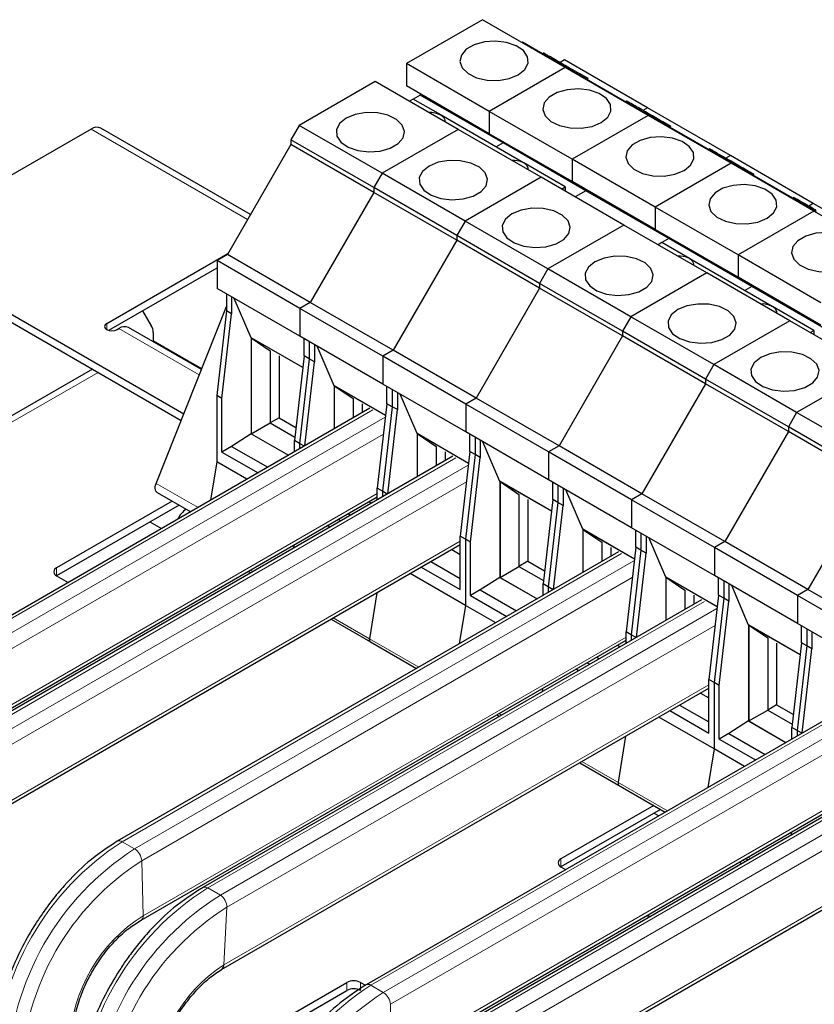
# Model space of a CAD drawing. Header units: millimetres. Extents: x 5 to 418, y 2 to 292.
# Tile 24 of 27: x 340 to 367, y 130 to 162. Entities that reach past the tile are written whole.
import ezdxf

# ---------------------------------------------------------------- set-up
doc = ezdxf.new("R2010")
doc.units = ezdxf.units.MM

msp = doc.modelspace()

# ---------------------------------------------------------------- linework, layer by layer
at = {"color": 7, "linetype": 'Continuous', "lineweight": 25}
for p, q in [((355.6417, 161.7669), (353.1532, 160.3303)), ((358.357, 160.1994), (355.6417, 161.7669)), ((356.952, 161.0389), (356.9397, 161.0176)), ((356.952, 161.0389), (358.4227, 160.1898)), ((357.6451, 160.6802), (357.6271, 160.6491)), ((357.7162, 160.6345), (357.7003, 160.6069)), ((355.8685, 158.7628), (353.1532, 160.3303)), ((353.1532, 160.3303), (353.1532, 159.5987)), ((357.9633, 160.4919), (357.9473, 160.4643)), ((358.0675, 160.4317), (357.9564, 160.4958)), ((358.0675, 160.4317), (358.0516, 160.4041)), ((358.1345, 160.3931), (358.0675, 160.4317)), ((358.1345, 160.3931), (358.1185, 160.3654)), ((358.3331, 160.4484), (358.1859, 160.3634)), ((358.272, 160.3137), (358.256, 160.2861)), ((358.3549, 160.2659), (358.272, 160.3137)), ((361.0484, 158.8809), (358.3331, 160.4484)), ((358.357, 160.1994), (355.8685, 158.7628)), ((358.3549, 160.2659), (358.3389, 160.2382)), ((358.4996, 160.1823), (358.3549, 160.2659)), ((361.0723, 158.6319), (358.357, 160.1994)), ((358.4227, 160.1898), (358.4104, 160.1685)), ((358.4227, 160.1898), (359.6671, 159.4712)), ((358.4996, 160.1823), (358.4837, 160.1546)), ((358.6078, 160.1199), (358.4996, 160.1823)), ((358.6078, 160.1199), (358.5918, 160.0922)), ((358.7529, 160.0361), (358.6078, 160.1199)), ((358.7529, 160.0361), (358.7369, 160.0084)), ((358.8358, 159.9882), (358.7529, 160.0361)), ((358.8358, 159.9882), (358.8198, 159.9605)), ((359.0968, 159.8375), (358.8358, 159.9882)), ((352.1315, 159.7405), (349.6429, 158.3039)), ((354.8468, 158.173), (352.1315, 159.7405)), ((359.0968, 159.8375), (359.0808, 159.8098)), ((355.8685, 158.0311), (353.1532, 159.5987)), ((353.604, 159.3384), (353.604, 159.2971)), ((359.6672, 159.4714), (359.655, 159.4501)), ((359.6672, 159.4714), (361.138, 158.6223)), ((353.3772, 159.1662), (353.2517, 159.0938)), ((353.604, 159.2971), (353.3772, 159.1662)), ((354.2772, 158.6466), (353.3772, 159.1662)), ((356.3193, 157.7296), (353.604, 159.2971)), ((360.3604, 159.1127), (360.3424, 159.0816)), ((360.4315, 159.067), (360.4156, 159.0394)), ((358.5837, 157.1953), (355.8685, 158.7628)), ((355.8685, 158.7628), (355.8685, 158.0311)), ((360.6785, 158.9244), (360.6626, 158.8968)), ((360.7828, 158.8642), (360.6717, 158.9283)), ((360.7828, 158.8642), (360.7669, 158.8366)), ((360.8498, 158.8256), (360.7828, 158.8642)), ((360.8498, 158.8256), (360.8338, 158.7979)), ((361.0484, 158.8809), (360.9012, 158.7959)), ((360.9873, 158.7462), (360.9713, 158.7186)), ((361.0702, 158.6984), (360.9873, 158.7462)), ((363.7637, 157.3134), (361.0484, 158.8809)), ((361.0702, 158.6984), (361.0542, 158.6707)), ((361.2149, 158.6148), (361.0702, 158.6984)), ((356.9925, 157.0791), (354.2872, 158.6409)), ((354.4229, 158.4177), (354.4229, 158.4478)), ((361.0723, 158.6319), (358.5837, 157.1953)), ((363.7876, 157.0644), (361.0723, 158.6319)), ((361.138, 158.6223), (361.1257, 158.601)), ((361.138, 158.6223), (362.3824, 157.9037)), ((361.2149, 158.6148), (361.199, 158.5871)), ((361.3231, 158.5523), (361.2149, 158.6148)), ((361.3231, 158.5523), (361.3071, 158.5247)), ((361.4682, 158.4686), (361.3231, 158.5523)), ((361.4682, 158.4686), (361.4522, 158.4409)), ((361.5511, 158.4207), (361.4682, 158.4686)), ((361.5511, 158.4207), (361.5351, 158.393)), ((361.8121, 158.27), (361.5511, 158.4207)), ((342.8288, 158.1827), (339.661, 156.354)), ((348.0484, 155.3859), (343.1488, 158.2144)), ((349.6429, 158.3039), (349.3709, 157.8327)), ((352.3582, 156.7364), (349.6429, 158.3039)), ((354.8468, 158.173), (352.3582, 156.7364)), ((357.5621, 156.6055), (354.8468, 158.173)), ((361.8121, 158.27), (361.7961, 158.2423)), ((352.0862, 156.2652), (349.3709, 157.8327)), ((349.3709, 157.8327), (349.3709, 157.6765)), ((358.5837, 156.4636), (355.8685, 158.0311)), ((356.3193, 157.7296), (356.0925, 157.5987)), ((356.3193, 157.7709), (356.3193, 157.7296)), ((359.0346, 156.1621), (356.3193, 157.7296)), ((362.3825, 157.9039), (362.3702, 157.8826)), ((362.3825, 157.9039), (363.8533, 157.0548)), ((349.3709, 157.6765), (347.2909, 154.0738)), ((352.0862, 156.109), (349.3709, 157.6765)), ((363.0756, 157.5406), (363.0596, 157.513)), ((363.1426, 157.502), (363.0756, 157.5406)), ((363.1426, 157.502), (363.1266, 157.4743)), ((358.5837, 157.1953), (358.5837, 156.4636)), ((361.299, 155.6278), (358.5837, 157.1953)), ((363.3571, 157.3781), (363.3411, 157.3505)), ((363.4195, 157.3421), (363.3571, 157.3781)), ((363.4195, 157.3421), (363.4036, 157.3145)), ((363.4981, 157.2967), (363.4195, 157.3421)), ((363.4981, 157.2967), (363.4821, 157.2691)), ((363.5651, 157.2581), (363.4981, 157.2967)), ((363.5651, 157.2581), (363.5491, 157.2304)), ((363.7637, 157.3134), (363.6165, 157.2284)), ((363.7026, 157.1787), (363.6866, 157.1511)), ((363.7855, 157.1309), (363.7026, 157.1787)), ((366.479, 155.7459), (363.7637, 157.3134)), ((363.7855, 157.1309), (363.7695, 157.1032)), ((363.9302, 157.0473), (363.7855, 157.1309)), ((358.3552, 156.2925), (357.0025, 157.0734)), ((357.1381, 156.8502), (357.1381, 156.8803)), ((363.7876, 157.0644), (361.299, 155.6278)), ((366.5029, 155.4969), (363.7876, 157.0644)), ((363.8533, 157.0548), (363.841, 157.0335)), ((363.8533, 157.0548), (365.0977, 156.3362)), ((363.9302, 157.0473), (363.9143, 157.0196)), ((364.0384, 156.9848), (363.9302, 157.0473)), ((364.0384, 156.9848), (364.0224, 156.9572)), ((364.1834, 156.9011), (364.0384, 156.9848)), ((364.1835, 156.9011), (364.1675, 156.8734)), ((364.2663, 156.8532), (364.1835, 156.9011)), ((364.2663, 156.8532), (364.2504, 156.8255)), ((364.5274, 156.7025), (364.2663, 156.8532)), ((352.3582, 156.7364), (352.0862, 156.2652)), ((355.0735, 155.1689), (352.3582, 156.7364)), ((357.5621, 156.6055), (355.0735, 155.1689)), ((360.2774, 155.038), (357.5621, 156.6055)), ((361.299, 154.8961), (358.5837, 156.4636)), ((364.5274, 156.7025), (364.5114, 156.6748)), ((354.8015, 154.6977), (352.0862, 156.2652)), ((352.0862, 156.2652), (352.0862, 156.109)), ((358.2297, 156.22), (358.3552, 156.2925)), ((358.3552, 156.2925), (358.3552, 156.1476)), ((359.0346, 156.1621), (358.6823, 155.9588)), ((359.0346, 156.2034), (359.0346, 156.1621)), ((361.7499, 154.5946), (359.0346, 156.1621)), ((365.0978, 156.3364), (365.0855, 156.3151)), ((365.0978, 156.3364), (366.5686, 155.4873)), ((352.0862, 156.109), (350.0062, 152.5063)), ((354.8015, 154.5415), (352.0862, 156.109)), ((365.8405, 155.9491), (365.8226, 155.918)), ((365.9117, 155.9034), (365.8957, 155.8758)), ((361.299, 155.6278), (361.299, 154.8961)), ((364.0143, 154.0603), (361.299, 155.6278)), ((366.5029, 155.4969), (364.0143, 154.0603)), ((366.1587, 155.7608), (366.1428, 155.7332)), ((366.3431, 155.6543), (366.3272, 155.6267)), ((366.479, 155.7459), (366.3317, 155.6609)), ((366.4101, 155.6157), (366.3431, 155.6543)), ((366.4345, 155.6015), (366.3766, 155.635)), ((366.4101, 155.6157), (366.3941, 155.588)), ((369.1943, 154.1784), (366.479, 155.7459)), ((369.2182, 153.9294), (366.5029, 155.4969)), ((355.0735, 155.1689), (354.8015, 154.6977)), ((357.7888, 153.6014), (355.0735, 155.1689)), ((360.2774, 155.038), (357.7888, 153.6014)), ((362.9926, 153.4705), (360.2774, 155.038)), ((364.0143, 153.3286), (361.299, 154.8961)), ((354.8015, 154.5415), (352.7215, 150.9388)), ((354.8015, 154.6977), (354.8015, 154.5415)), ((357.5168, 153.1302), (354.8015, 154.6977)), ((357.5168, 152.974), (354.8015, 154.5415)), ((361.7499, 154.5946), (361.5231, 154.4637)), ((361.7499, 154.6359), (361.7499, 154.5946)), ((364.4651, 153.0271), (361.7499, 154.5946)), ((361.523, 154.4637), (361.3976, 154.3913)), ((362.4231, 153.9441), (361.523, 154.4637)), ((343.3379, 151.8147), (347.3108, 154.1082)), ((347.2909, 154.0738), (346.9515, 153.8779)), ((349.6668, 152.3104), (346.9515, 153.8779)), ((346.9515, 153.8779), (346.9515, 152.9634)), ((350.0062, 152.5063), (347.2909, 154.0738)), ((365.1384, 152.3766), (362.4331, 153.9384)), ((366.7296, 152.4928), (364.0143, 154.0603)), ((364.0143, 154.0603), (364.0143, 153.3286)), ((343.4043, 151.5917), (346.9515, 153.6395)), ((357.7888, 153.6014), (357.5168, 153.1302)), ((360.5041, 152.0339), (357.7888, 153.6014)), ((362.5687, 153.7152), (362.5687, 153.7453)), ((362.9926, 153.4705), (360.5041, 152.0339)), ((365.7079, 151.903), (362.9926, 153.4705)), ((366.7296, 151.7611), (364.0143, 153.3286)), ((349.6668, 151.3959), (346.9515, 152.9634)), ((357.5168, 152.974), (355.4368, 149.3713)), ((357.5168, 153.1302), (357.5168, 152.974)), ((360.2321, 151.5627), (357.5168, 153.1302)), ((360.2321, 151.4065), (357.5168, 152.974)), ((364.4651, 153.0271), (364.2384, 152.8962)), ((364.4651, 153.0684), (364.4651, 153.0271)), ((367.1804, 151.4596), (364.4651, 153.0271)), ((347.257, 152.787), (347.257, 152.2252)), ((347.4267, 152.6891), (347.4267, 152.1272)), ((348.0716, 151.3426), (347.5161, 152.6375)), ((339.661, 152.4352), (345.8634, 148.8546)), ((344.9604, 146.5776), (347.257, 152.3689)), ((350.0062, 152.5063), (349.6668, 152.3104)), ((352.3821, 150.7429), (349.6668, 152.3104)), ((349.6668, 152.3104), (349.6668, 151.3959)), ((352.7215, 150.9388), (350.0062, 152.5063)), ((366.5011, 151.59), (365.1484, 152.3709)), ((339.661, 152.1739), (345.779, 148.642)), ((344.5158, 152.2334), (344.799, 151.7429)), ((347.257, 152.2252), (346.9402, 149.4546)), ((347.1099, 149.3566), (347.4267, 152.1272)), ((347.4267, 152.1272), (347.257, 152.2252)), ((360.5041, 152.0339), (360.2321, 151.5627)), ((363.2194, 150.4663), (360.5041, 152.0339)), ((365.284, 152.1477), (365.284, 152.1778)), ((343.6773, 151.6188), (343.7339, 151.6515)), ((346.439, 150.3062), (344.0539, 151.6831)), ((365.7079, 151.903), (363.2194, 150.4663)), ((368.4232, 150.3355), (365.7079, 151.903)), ((344.8653, 151.5199), (344.8653, 151.2586)), ((349.7584, 150.3689), (348.0716, 151.3426)), ((348.0716, 151.3426), (348.0716, 148.2019)), ((349.7583, 150.3688), (348.0739, 151.3412)), ((348.0739, 151.3412), (348.0739, 148.2006)), ((348.0739, 151.3412), (348.6938, 150.9206)), ((352.3821, 149.8284), (349.6668, 151.3959)), ((349.8026, 150.7557), (349.8026, 151.3175)), ((360.2321, 151.4065), (358.1521, 147.8038)), ((362.9474, 149.9952), (360.2321, 151.5627)), ((360.2321, 151.5627), (360.2321, 151.4065)), ((362.9474, 149.839), (360.2321, 151.4065)), ((366.3756, 151.5175), (366.5011, 151.59)), ((366.5011, 151.59), (366.5011, 151.4451)), ((344.8653, 151.2586), (344.8625, 151.2163)), ((349.9723, 151.2195), (349.9723, 150.6577)), ((350.142, 151.1216), (350.142, 150.5597)), ((350.7869, 149.7751), (350.2314, 151.07)), ((348.6938, 150.9206), (348.6938, 148.5585)), ((348.988, 150.7508), (348.988, 148.7284)), ((349.8026, 150.7557), (349.4858, 147.9851)), ((349.9723, 150.6577), (349.6555, 147.8871)), ((349.9723, 150.6577), (349.8026, 150.7557)), ((350.142, 150.5597), (349.9723, 150.6577)), ((352.7215, 150.9388), (352.3821, 150.7429)), ((352.3821, 150.7429), (352.3821, 149.8284)), ((355.0974, 149.1754), (352.3821, 150.7429)), ((355.4368, 149.3713), (352.7215, 150.9388)), ((342.8685, 150.3222), (339.7935, 148.5471)), ((349.8271, 147.8056), (350.142, 150.5597)), ((363.2194, 150.4663), (362.9474, 149.9952)), ((365.9347, 148.8988), (363.2194, 150.4663)), ((368.4232, 150.3355), (365.9347, 148.8988)), ((365.6627, 148.4277), (362.9474, 149.9952)), ((362.9474, 149.9952), (362.9474, 149.839)), ((352.4736, 148.8014), (350.7869, 149.7751)), ((350.7869, 149.7751), (350.7869, 148.3597)), ((352.4736, 148.8013), (350.7892, 149.7737)), ((350.7892, 149.7737), (350.7892, 148.361)), ((350.7892, 149.7737), (351.4091, 149.3531)), ((355.0974, 148.2609), (352.3821, 149.8284)), ((352.5179, 149.1882), (352.5179, 149.75)), ((362.9474, 149.839), (360.8674, 146.2363)), ((365.6627, 148.2715), (362.9474, 149.839)), ((347.1099, 149.3566), (346.9402, 149.4546)), ((346.9402, 149.4546), (346.9402, 147.2848)), ((347.1099, 147.6049), (347.1099, 149.3566)), ((351.4091, 149.3531), (351.4091, 148.7189)), ((352.6876, 149.652), (352.6876, 149.0902)), ((352.8573, 149.5541), (352.8573, 148.9922)), ((353.5022, 148.2076), (352.9466, 149.5025)), ((355.4368, 149.3713), (355.0974, 149.1754)), ((358.1521, 147.8038), (355.4368, 149.3713)), ((351.9584, 149.036), (335.5399, 139.5578)), ((351.7033, 149.1833), (351.7033, 148.8887)), ((352.5179, 149.1882), (352.2011, 146.4176)), ((352.6876, 149.0902), (352.3708, 146.3196)), ((352.6876, 149.0902), (352.5179, 149.1882)), ((352.8573, 148.9922), (352.6876, 149.0902)), ((355.0974, 149.1754), (355.0974, 148.2609)), ((357.8127, 147.6079), (355.0974, 149.1754)), ((348.988, 148.7284), (348.6938, 148.5585)), ((348.988, 148.7284), (349.5347, 148.4127)), ((352.5422, 146.2363), (352.8573, 148.9922)), ((365.9347, 148.8988), (365.6627, 148.4277)), ((368.65, 147.3313), (365.9347, 148.8988)), ((348.0739, 148.2006), (348.6938, 148.5585)), ((348.6938, 148.5585), (349.4983, 148.0942)), ((365.6627, 148.4277), (365.6627, 148.2715)), ((368.378, 146.8602), (365.6627, 148.4277)), ((348.0716, 148.2019), (347.4267, 147.7878)), ((348.0716, 148.2019), (349.2925, 147.497)), ((348.0739, 148.2006), (349.2926, 147.4971)), ((355.1889, 147.2339), (353.5022, 148.2076)), ((353.5022, 148.2076), (353.5022, 146.7905)), ((355.1889, 147.2338), (353.5045, 148.2062)), ((353.5045, 148.2062), (353.5045, 146.7919)), ((353.5045, 148.2062), (354.1244, 147.7856)), ((357.8127, 146.6934), (355.0974, 148.2609)), ((355.2332, 147.6207), (355.2332, 148.1825)), ((355.4029, 148.0845), (355.4029, 147.5227)), ((365.6627, 148.2715), (363.5827, 144.6688)), ((368.378, 146.704), (365.6627, 148.2715)), ((347.4267, 147.7878), (347.1099, 147.6049)), ((347.4267, 147.7878), (348.6114, 147.1038)), ((349.6555, 147.8871), (349.4858, 147.9851)), ((349.4858, 147.6086), (349.4858, 147.9851)), ((349.8119, 147.7968), (349.6555, 147.8871)), ((349.6555, 147.8871), (349.6555, 147.7066)), ((354.1244, 147.7856), (354.1244, 147.1498)), ((355.5726, 147.9866), (355.5726, 147.4247)), ((356.2175, 146.6401), (355.6619, 147.935)), ((358.1521, 147.8038), (357.8127, 147.6079)), ((360.8674, 146.2363), (358.1521, 147.8038)), ((354.6752, 147.4677), (338.3512, 138.0441)), ((347.1099, 147.6049), (348.2947, 146.921)), ((354.4186, 147.6158), (354.4186, 147.3196)), ((355.2332, 147.6207), (354.9164, 144.8501)), ((355.4029, 147.5227), (355.0861, 144.7521)), ((355.4029, 147.5227), (355.2332, 147.6207)), ((355.2558, 144.6541), (355.5726, 147.4247)), ((355.5726, 147.4247), (355.4029, 147.5227)), ((360.528, 146.0404), (357.8127, 147.6079)), ((357.8127, 147.6079), (357.8127, 146.6934)), ((346.9402, 147.2848), (346.7377, 146.0222)), ((347.9326, 146.7119), (346.9402, 147.2848)), ((357.9042, 145.6664), (356.2175, 146.6401)), ((356.2175, 146.6401), (356.2175, 143.4994)), ((357.9042, 145.6663), (356.2198, 146.6387)), ((356.2198, 146.6387), (356.2198, 143.4981)), ((356.2198, 146.6387), (356.8397, 146.2181)), ((360.528, 145.1259), (357.8127, 146.6934)), ((357.9485, 146.0532), (357.9485, 146.615)), ((358.1182, 146.517), (358.1182, 145.9552)), ((368.378, 146.704), (366.298, 143.1013)), ((336.3229, 136.9725), (352.2011, 146.1387)), ((344.9949, 146.2794), (346.0891, 145.6477)), ((352.3708, 146.3196), (352.2011, 146.4176)), ((352.2011, 146.0394), (352.2011, 146.4176)), ((352.3708, 146.3196), (352.3708, 146.1374)), ((352.5286, 146.2285), (352.3708, 146.3196)), ((356.8397, 146.2181), (356.8397, 143.856)), ((358.2879, 146.4191), (358.2879, 145.8572)), ((358.9327, 145.0726), (358.3772, 146.3675)), ((360.8674, 146.2363), (360.528, 146.0404)), ((363.5827, 144.6688), (360.8674, 146.2363)), ((345.4824, 145.9979), (341.6974, 143.8129)), ((345.7087, 145.8673), (341.6975, 143.5516)), ((351.9232, 145.9784), (352.0093, 145.9287)), ((351.9233, 145.9784), (352.0093, 145.9287)), ((357.1339, 146.0483), (357.1339, 144.0258)), ((357.9485, 146.0532), (357.6317, 143.2826)), ((358.1182, 145.9552), (357.8014, 143.1846)), ((358.1182, 145.9552), (357.9485, 146.0532)), ((357.973, 143.1031), (358.2879, 145.8572)), ((358.2879, 145.8572), (358.1182, 145.9552)), ((363.2433, 144.4729), (360.528, 146.0404)), ((360.528, 146.0404), (360.528, 145.1259)), ((351.2422, 145.5852), (351.3282, 145.5355)), ((344.7521, 145.3151), (345.1325, 145.0955)), ((350.6493, 145.1436), (350.5633, 145.1933)), ((350.9254, 145.4023), (351.0114, 145.3526)), ((355.0861, 144.7521), (354.9164, 144.8501)), ((354.9164, 143.0983), (354.9164, 144.8501)), ((360.6195, 144.0988), (358.9327, 145.0726)), ((358.9327, 145.0726), (358.9327, 143.6572)), ((360.6195, 144.0988), (358.9351, 145.0712)), ((358.9351, 145.0712), (358.9351, 143.6585)), ((358.9351, 145.0712), (359.555, 144.6506)), ((363.2433, 143.5584), (360.528, 145.1259)), ((360.6637, 144.4857), (360.6637, 145.0475)), ((360.8334, 144.9495), (360.8334, 144.3877)), ((361.0032, 144.8516), (361.0032, 144.2897)), ((338.9605, 135.3617), (354.9164, 144.5729)), ((349.4703, 144.5623), (349.4527, 144.4528)), ((355.0861, 144.7521), (355.0861, 142.5823)), ((355.2558, 144.6541), (355.0861, 144.7521)), ((355.2558, 142.9024), (355.2558, 144.6541)), ((359.555, 144.6506), (359.555, 144.0164)), ((361.648, 143.5051), (361.0925, 144.8)), ((363.5827, 144.6688), (363.2433, 144.4729)), ((366.298, 143.1013), (363.5827, 144.6688)), ((360.1043, 144.3335), (343.6857, 134.8553)), ((354.6371, 144.4117), (354.9164, 144.2505)), ((354.6372, 144.4117), (354.9164, 144.2505)), ((359.8492, 144.4808), (359.8492, 144.1862)), ((360.6637, 144.4857), (360.347, 141.7151)), ((360.8334, 144.3877), (360.5167, 141.6171)), ((360.8334, 144.3877), (360.6637, 144.4857)), ((360.6881, 141.5338), (361.0032, 144.2897)), ((361.0032, 144.2897), (360.8334, 144.3877)), ((363.2433, 144.4729), (363.2433, 143.5584)), ((365.9586, 142.9054), (363.2433, 144.4729)), ((353.956, 144.0185), (354.9164, 143.4641)), ((356.2198, 143.4981), (356.8397, 143.856)), ((357.1339, 144.0258), (356.8397, 143.856)), ((356.8397, 143.856), (357.6441, 143.3916)), ((357.1339, 144.0258), (357.6806, 143.7102)), ((341.6974, 143.5517), (342.0778, 143.3321)), ((347.9714, 143.697), (348.0574, 143.6473)), ((355.0861, 142.5823), (353.2771, 143.6266)), ((353.6392, 143.8356), (354.9164, 143.0983)), ((365.9586, 141.9909), (363.2433, 143.5584)), ((356.2175, 143.4994), (355.5726, 143.0853)), ((356.2175, 143.4994), (357.4384, 142.7945)), ((356.2198, 143.4981), (357.4385, 142.7946)), ((357.8014, 143.1846), (357.6317, 143.2826)), ((357.6317, 142.9061), (357.6317, 143.2826)), ((363.3348, 142.5313), (361.648, 143.5051)), ((361.648, 143.5051), (361.648, 142.088)), ((363.3348, 142.5313), (361.6504, 143.5037)), ((361.6504, 143.5037), (361.6504, 142.0894)), ((361.6504, 143.5037), (362.2703, 143.0831)), ((363.379, 142.9182), (363.379, 143.48)), ((363.5487, 143.382), (363.5487, 142.8202)), ((363.7184, 143.2841), (363.7184, 142.7222)), ((364.3633, 141.9376), (363.8078, 143.2325)), ((352.1859, 142.9966), (351.9437, 141.4867)), ((355.5726, 143.0853), (355.2558, 142.9024)), ((355.2558, 142.9024), (356.4405, 142.2185)), ((355.5726, 143.0853), (356.7573, 142.4013)), ((357.9577, 143.0943), (357.8014, 143.1846)), ((357.8014, 143.1846), (357.8014, 143.004)), ((362.2703, 143.0831), (362.2703, 142.4472)), ((362.5644, 142.9133), (362.5644, 142.6171)), ((363.379, 142.9182), (363.0622, 140.1476)), ((363.5487, 142.8202), (363.379, 142.9182)), ((366.298, 143.1013), (365.9586, 142.9054)), ((368.6738, 141.3379), (365.9586, 142.9054)), ((365.9586, 142.9054), (365.9586, 141.9909)), ((369.0133, 141.5338), (366.298, 143.1013)), ((362.821, 142.7652), (346.491, 133.338)), ((355.0861, 142.5823), (354.8836, 141.3197)), ((356.0784, 142.0094), (355.0861, 142.5823)), ((363.5487, 142.8202), (363.232, 140.0496)), ((363.4017, 139.9516), (363.7184, 142.7222)), ((363.7184, 142.7222), (363.5487, 142.8202)), ((350.6852, 142.1303), (351.9746, 141.386)), ((366.0501, 140.9638), (364.3633, 141.9376)), ((364.3633, 141.9376), (364.3633, 138.7968)), ((366.0501, 140.9638), (364.3657, 141.9362)), ((364.3657, 141.9362), (364.3657, 138.7956)), ((364.3657, 141.9362), (364.9856, 141.5156)), ((368.6738, 140.4234), (365.9586, 141.9909)), ((360.5167, 141.6171), (360.347, 141.7151)), ((360.347, 141.3369), (360.347, 141.7151)), ((360.6745, 141.526), (360.5167, 141.6171)), ((360.5167, 141.6171), (360.5167, 141.4349)), ((366.0943, 141.3506), (366.0943, 141.9125)), ((366.264, 141.8145), (366.264, 141.2527)), ((366.4337, 141.7165), (366.4337, 141.1547)), ((344.4688, 132.2699), (360.347, 141.4362)), ((351.9746, 141.386), (353.4865, 140.5131)), ((360.0691, 141.2758), (360.1551, 141.2262)), ((360.0692, 141.2759), (360.1552, 141.2262)), ((364.9856, 141.5156), (364.9856, 139.1535)), ((365.2797, 141.3458), (365.2797, 139.3233)), ((366.0943, 141.3506), (365.7775, 138.58)), ((366.264, 141.2527), (366.0943, 141.3506)), ((366.264, 141.2527), (365.9472, 138.4821)), ((366.1188, 138.4006), (366.4337, 141.1547)), ((366.4337, 141.1547), (366.264, 141.2527)), ((359.0712, 140.6998), (359.1573, 140.6501)), ((359.388, 140.8827), (359.474, 140.833)), ((358.7952, 140.4411), (358.7091, 140.4907)), ((363.232, 140.0496), (363.0622, 140.1476)), ((363.0622, 138.3958), (363.0622, 140.1476)), ((363.232, 140.0496), (363.232, 137.8798)), ((363.4017, 139.9516), (363.232, 140.0496)), ((347.1003, 130.6557), (363.0622, 139.8704)), ((357.6161, 139.8598), (357.5986, 139.7503)), ((362.783, 139.7092), (363.0622, 139.548)), ((362.783, 139.7092), (363.0622, 139.5479)), ((363.4017, 138.1999), (363.4017, 139.9516)), ((368.2502, 139.631), (351.8316, 130.1528)), ((361.7851, 139.1331), (363.0622, 138.3958)), ((362.1019, 139.316), (363.0622, 138.7616)), ((364.3657, 138.7956), (364.9856, 139.1535)), ((365.2797, 139.3233), (364.9856, 139.1535)), ((364.9856, 139.1535), (365.79, 138.6891)), ((365.2797, 139.3233), (365.8264, 139.0077)), ((356.1172, 138.9945), (356.2033, 138.9448)), ((363.232, 137.8798), (361.423, 138.9241)), ((364.3633, 138.7968), (363.7184, 138.3828)), ((364.3633, 138.7968), (365.5843, 138.092)), ((364.3657, 138.7956), (365.5844, 138.092)), ((363.7184, 138.3828), (363.4017, 138.1999)), ((363.7184, 138.3828), (364.9032, 137.6988)), ((365.9472, 138.4821), (365.7775, 138.58)), ((365.7775, 138.2036), (365.7775, 138.58)), ((366.1036, 138.3918), (365.9472, 138.4821)), ((365.9472, 138.4821), (365.9472, 138.3015)), ((370.9669, 138.0627), (354.6297, 128.6314)), ((360.3317, 138.2941), (360.0896, 136.7842)), ((363.4017, 138.1999), (364.5864, 137.5159)), ((363.232, 137.8798), (363.0295, 136.6171)), ((364.2243, 137.3069), (363.232, 137.8798)), ((358.8311, 137.4278), (361.6324, 135.8106)), ((352.6146, 127.5674), (368.4928, 136.7337)), ((361.252, 136.0302), (358.2155, 134.2773)), ((361.4783, 135.8996), (358.2155, 134.016)), ((361.2702, 135.7794), (361.4242, 135.6905)), ((355.239, 125.9491), (371.2081, 135.1679)), ((365.762, 135.1573), (365.7445, 135.0478)), ((364.2631, 134.292), (364.3491, 134.2423)), ((364.3332, 134.2515), (364.3306, 134.2332)), ((358.2155, 134.016), (358.3696, 133.927)), ((364.0549, 134.1718), (364.141, 134.1221)), ((347.128, 127.8766), (351.201, 130.2279)), ((351.6535, 130.2279), (351.8102, 130.1374)), ((347.1281, 127.6154), (351.201, 129.9666))]:
    msp.add_line(p, q, dxfattribs=at)
at = {"color": 7, "linetype": 'Continuous', "lineweight": 18}
for p, q in [((342.8288, 158.1827), (347.9547, 155.2236)), ((343.3379, 151.6188), (343.3379, 151.8147)), ((346.3692, 150.1301), (343.7339, 151.6515)), ((344.8653, 151.2586), (346.4532, 150.3419)), ((343.0559, 150.214), (340.1135, 148.5154)), ((335.6979, 139.5408), (352.0525, 148.9821)), ((336.1052, 139.3057), (352.4598, 148.7469)), ((336.3381, 138.9177), (352.404, 148.1923)), ((338.5154, 138.0305), (354.769, 147.4135)), ((338.9227, 137.7954), (355.1763, 147.1784)), ((339.1349, 137.3959), (355.1191, 146.6233)), ((344.9604, 146.5776), (346.3301, 145.7869)), ((336.3845, 137.1162), (352.2011, 146.2469)), ((339.0366, 135.5136), (354.9164, 144.6808)), ((343.8438, 134.8383), (360.1983, 144.2796)), ((344.2511, 134.6032), (360.6056, 144.0444)), ((341.6974, 143.8129), (341.6974, 143.5517)), ((348.0432, 143.7384), (348.1292, 143.6888)), ((344.484, 134.2152), (360.5499, 143.4898)), ((346.6552, 133.3245), (362.9149, 142.711)), ((347.0625, 133.0894), (363.3222, 142.4759)), ((347.2747, 132.6898), (363.265, 141.9208)), ((350.757, 142.1717), (351.9437, 141.4867)), ((344.5303, 132.4137), (360.347, 141.5444)), ((351.9437, 141.4867), (353.5583, 140.5546)), ((347.1764, 130.8076), (363.0622, 139.9783)), ((351.9897, 130.1358), (368.3442, 139.577)), ((352.397, 129.9007), (368.7515, 139.3419)), ((356.189, 139.0359), (356.275, 138.9863)), ((352.6299, 129.5127), (368.6957, 138.7873)), ((354.7939, 128.6179), (371.0608, 138.0085)), ((355.2012, 128.3827), (371.4681, 137.7734)), ((358.9029, 137.4692), (361.7042, 135.8521)), ((355.4135, 127.9832), (371.4109, 137.2183)), ((352.6762, 127.7111), (368.4928, 136.8419)), ((355.3151, 126.1009), (371.2081, 135.2758)), ((343.8438, 134.8383), (344.2511, 134.6032)), ((344.484, 134.2152), (344.5303, 132.4137)), ((358.2155, 134.2773), (358.2155, 134.016)), ((364.2541, 134.1874), (364.168, 134.2371)), ((364.3349, 134.3334), (364.4209, 134.2838)), ((346.6552, 133.3245), (347.0625, 133.0894)), ((347.2747, 132.6898), (347.1764, 130.8076)), ((351.201, 130.2279), (351.201, 129.9666)), ((351.6535, 130.2279), (351.6535, 129.9666)), ((351.9897, 130.1358), (352.397, 129.9007)), ((352.6299, 129.5127), (352.6762, 127.7111))]:
    msp.add_line(p, q, dxfattribs=at)
at = {"color": 7, "linetype": 'Continuous', "lineweight": 25, "flags": 128}
for points in [[(356.8188, 159.9645), (357.033, 160.1377), (357.1382, 160.3417), (357.123, 160.5544), (356.989, 160.7527), (356.7507, 160.9151), (356.434, 161.024), (356.0731, 161.0677), (355.7073, 161.0414), (355.376, 160.9479), (355.1153, 160.7974), (354.9534, 160.6062), (354.9078, 160.395), (354.9835, 160.1867), (355.1722, 160.0038), (355.4535, 159.8663), (355.797, 159.7889), (356.1654, 159.7801), (356.5187, 159.8408), (356.8188, 159.9645)], [(359.5341, 158.397), (359.7483, 158.5702), (359.8535, 158.7742), (359.8383, 158.9869), (359.7043, 159.1852), (359.466, 159.3476), (359.1493, 159.4565), (358.7884, 159.5002), (358.4226, 159.4739), (358.0913, 159.3804), (357.8306, 159.2299), (357.6687, 159.0387), (357.6231, 158.8275), (357.6988, 158.6192), (357.8875, 158.4363), (358.1688, 158.2988), (358.5123, 158.2214), (358.8807, 158.2126), (359.234, 158.2733), (359.5341, 158.397)], [(351.1811, 158.5387), (350.9669, 158.3655), (350.8617, 158.1615), (350.8769, 157.9488), (351.0109, 157.7506), (351.2492, 157.5881), (351.566, 157.4792), (351.9268, 157.4355), (352.2927, 157.4618), (352.6239, 157.5553), (352.8846, 157.7058), (353.0465, 157.897), (353.0921, 158.1082), (353.0165, 158.3166), (352.8277, 158.4994), (352.5464, 158.637), (352.2029, 158.7143), (351.8346, 158.7231), (351.4812, 158.6624), (351.1811, 158.5387)], [(354.4203, 158.4192), (354.4212, 158.471), (354.3782, 158.5645), (354.2823, 158.6438), (354.1449, 158.6992), (353.983, 158.724), (353.8932, 158.7234)], [(362.2494, 156.8295), (362.4636, 157.0027), (362.5688, 157.2067), (362.5536, 157.4194), (362.4196, 157.6177), (362.1813, 157.7801), (361.8646, 157.889), (361.5037, 157.9327), (361.1378, 157.9064), (360.8066, 157.8129), (360.5459, 157.6624), (360.384, 157.4712), (360.3384, 157.26), (360.414, 157.0517), (360.6028, 156.8688), (360.8841, 156.7313), (361.2276, 156.6539), (361.596, 156.6451), (361.9493, 156.7058), (362.2494, 156.8295)], [(353.8964, 156.9712), (353.6822, 156.798), (353.577, 156.594), (353.5922, 156.3813), (353.7262, 156.1831), (353.9645, 156.0206), (354.2813, 155.9117), (354.6421, 155.868), (355.008, 155.8943), (355.3392, 155.9878), (355.5999, 156.1383), (355.7618, 156.3295), (355.8074, 156.5407), (355.7318, 156.7491), (355.543, 156.9319), (355.2617, 157.0695), (354.9182, 157.1468), (354.5498, 157.1556), (354.1965, 157.0949), (353.8964, 156.9712)], [(357.1356, 156.8517), (357.1365, 156.9035), (357.0935, 156.997), (356.9976, 157.0763), (356.8602, 157.1317), (356.6983, 157.1565), (356.6085, 157.1559)], [(364.9647, 155.262), (365.1789, 155.4352), (365.2841, 155.6392), (365.2689, 155.8519), (365.1349, 156.0502), (364.8966, 156.2126), (364.5798, 156.3215), (364.219, 156.3652), (363.8531, 156.3389), (363.5219, 156.2454), (363.2612, 156.0949), (363.0993, 155.9037), (363.0537, 155.6925), (363.1293, 155.4842), (363.3181, 155.3013), (363.5994, 155.1638), (363.9429, 155.0864), (364.3112, 155.0776), (364.6646, 155.1383), (364.9647, 155.262)], [(356.6117, 155.4037), (356.3975, 155.2305), (356.2923, 155.0265), (356.3075, 154.8138), (356.4415, 154.6156), (356.6798, 154.4531), (356.9965, 154.3442), (357.3574, 154.3005), (357.7232, 154.3268), (358.0545, 154.4203), (358.3152, 154.5708), (358.4771, 154.762), (358.5227, 154.9732), (358.4471, 155.1816), (358.2583, 155.3644), (357.977, 155.502), (357.6335, 155.5793), (357.2651, 155.5881), (356.9118, 155.5274), (356.6117, 155.4037)], [(367.68, 153.6945), (367.8942, 153.8677), (367.9994, 154.0717), (367.9842, 154.2844), (367.8501, 154.4827), (367.6119, 154.6451), (367.2951, 154.754), (366.9343, 154.7977), (366.5684, 154.7714), (366.2372, 154.6779), (365.9765, 154.5274), (365.8146, 154.3362), (365.769, 154.125), (365.8446, 153.9167), (366.0333, 153.7338), (366.3147, 153.5963), (366.6582, 153.5189), (367.0265, 153.5101), (367.3799, 153.5708), (367.68, 153.6945)], [(359.327, 153.8362), (359.1128, 153.663), (359.0076, 153.459), (359.0228, 153.2463), (359.1568, 153.0481), (359.3951, 152.8856), (359.7118, 152.7767), (360.0727, 152.733), (360.4385, 152.7593), (360.7698, 152.8528), (361.0305, 153.0033), (361.1924, 153.1945), (361.238, 153.4057), (361.1623, 153.6141), (360.9736, 153.7969), (360.6923, 153.9345), (360.3488, 154.0118), (359.9804, 154.0206), (359.6271, 153.9599), (359.327, 153.8362)], [(362.5662, 153.7167), (362.567, 153.7685), (362.5241, 153.862), (362.4281, 153.9413), (362.2908, 153.9967), (362.1289, 154.0215), (362.0391, 154.0209)], [(362.0423, 152.2687), (361.8281, 152.0955), (361.7229, 151.8915), (361.7381, 151.6788), (361.8721, 151.4806), (362.1104, 151.3181), (362.4271, 151.2092), (362.788, 151.1655), (363.1538, 151.1918), (363.4851, 151.2853), (363.7458, 151.4358), (363.9077, 151.627), (363.9533, 151.8382), (363.8776, 152.0465), (363.6889, 152.2294), (363.4076, 152.3669), (363.0641, 152.4443), (362.6957, 152.4531), (362.3424, 152.3924), (362.0423, 152.2687)], [(365.2814, 152.1492), (365.2823, 152.201), (365.2394, 152.2945), (365.1434, 152.3738), (365.0061, 152.4292), (364.8442, 152.454), (364.7544, 152.4534)], [(343.3379, 151.8147), (343.2859, 151.7698), (343.2676, 151.7168), (343.2859, 151.6637), (343.3379, 151.6188), (343.4158, 151.5888), (343.5076, 151.5782), (343.5995, 151.5888), (343.6773, 151.6188)], [(364.7576, 150.7012), (364.5433, 150.528), (364.4381, 150.324), (364.4534, 150.1113), (364.5874, 149.913), (364.8257, 149.7506), (365.1424, 149.6417), (365.5033, 149.598), (365.8691, 149.6243), (366.2003, 149.7178), (366.4611, 149.8683), (366.623, 150.0595), (366.6686, 150.2707), (366.5929, 150.479), (366.4042, 150.6619), (366.1229, 150.7994), (365.7794, 150.8768), (365.411, 150.8856), (365.0576, 150.8249), (364.7576, 150.7012)], [(344.9949, 146.2794), (344.9737, 146.2954), (344.9508, 146.326), (344.9356, 146.3654), (344.929, 146.4122), (344.931, 146.4645), (344.9416, 146.5204), (344.9604, 146.5776)]]:
    msp.add_lwpolyline(points, dxfattribs=at)
at = {"color": 7, "linetype": 'Continuous', "lineweight": 25}
for centre, radius, start, end in [((343.0163, 157.921), 0.3219, 65.69288, 125.61758), ((343.9214, 151.3898), 0.3219, 65.69288, 125.61758), ((344.4038, 151.5041), 0.4617, 1.9565, 31.14373), ((346.5277, 144.9543), 0.9776, 127.04664, 152.65868), ((341.747, 143.6823), 0.1397, 110.78342, 249.21658), ((352.0312, 141.4584), 0.0919, 162.08001, 231.99502), ((352.0347, 141.4595), 0.0949, 163.35039, 230.72464), ((360.177, 136.7559), 0.0919, 162.08001, 231.99502), ((360.1805, 136.757), 0.0949, 163.35039, 230.72464), ((358.265, 134.1466), 0.1397, 110.78342, 249.21658), ((361.1539, 132.9069), 0.5124, 253.94963, 269.57605), ((346.9984, 130.8018), 0.1781, 304.86993, 1.84002), ((351.4272, 129.7912), 0.4918, 62.60967, 117.39033), ((351.4272, 129.5299), 0.4918, 62.60967, 117.39033)]:
    msp.add_arc(centre, radius, start, end, dxfattribs=at)
at = {"color": 7, "linetype": 'Continuous', "lineweight": 18}
for centre, radius, start, end in [((348.7444, 127.2139), 9.0635, 122.73113, 177.73969), ((343.7505, 134.7131), 0.1561, 53.284, 114.69706), ((349.1517, 126.9788), 9.0635, 122.73113, 177.73969), ((343.9807, 134.1769), 0.5048, 4.34418, 57.60545), ((349.1141, 126.9996), 8.5733, 122.68789, 177.69922), ((351.4462, 125.6462), 9.0504, 121.96291, 177.03775), ((346.5613, 133.1898), 0.1642, 55.11978, 114.85593), ((351.8535, 125.4111), 9.0504, 121.96291, 177.03775), ((346.8076, 132.6978), 0.4672, 359.0193, 56.93603), ((351.8197, 125.4323), 8.5633, 122.05677, 177.12162), ((347.2884, 128.0477), 5.1642, 122.28114, 177.07382), ((344.3872, 132.3901), 0.1451, 303.44418, 9.35406), ((350.0112, 126.4889), 5.166, 123.28146, 178.08645), ((356.8903, 122.5114), 9.0635, 122.73113, 177.73969), ((351.8964, 130.0106), 0.1561, 53.284, 114.69706), ((357.2976, 122.2763), 9.0635, 122.73113, 177.73969), ((352.1266, 129.4744), 0.5048, 4.34418, 57.60545)]:
    msp.add_arc(centre, radius, start, end, dxfattribs=at)
at = {"color": 7, "linetype": 'Continuous', "lineweight": 25}
for points, knots in [([(357.7162, 160.6345), (357.6966, 160.6459), (357.6574, 160.6685), (357.6391, 160.679), (357.6431, 160.6767), (357.6432, 160.6767)], [0, 0, 0, 0, 0.499465, 0.9959814, 1, 1, 1, 1]), ([(357.9633, 160.4919), (357.945, 160.5024), (357.9087, 160.5234), (357.8371, 160.5648), (357.7689, 160.6042), (357.7338, 160.6244), (357.7162, 160.6345)], [0, 0, 0, 0, 0.2807982, 0.5593921, 0.7793531, 1, 1, 1, 1]), ([(358.2684, 160.3158), (358.2535, 160.3244), (358.2222, 160.3424), (358.1759, 160.3692), (358.1483, 160.3851), (358.1345, 160.3931)], [0, 0, 0, 0, 0.3123579, 0.6562242, 1, 1, 1, 1]), ([(360.4315, 159.067), (360.4119, 159.0784), (360.3727, 159.101), (360.3544, 159.1115), (360.3584, 159.1092), (360.3585, 159.1092)], [0, 0, 0, 0, 0.499465, 0.9959814, 1, 1, 1, 1]), ([(360.6785, 158.9244), (360.6603, 158.9349), (360.624, 158.9559), (360.5524, 158.9972), (360.4842, 159.0366), (360.4491, 159.0569), (360.4315, 159.067)], [0, 0, 0, 0, 0.2807982, 0.5593921, 0.7793531, 1, 1, 1, 1]), ([(360.9882, 158.7456), (360.9718, 158.7551), (360.939, 158.7741), (360.8912, 158.8017), (360.8636, 158.8176), (360.8498, 158.8256)], [0, 0, 0, 0, 0.3336066, 0.6668472, 1, 1, 1, 1]), ([(363.3571, 157.3781), (363.3317, 157.3928), (363.2899, 157.4169), (363.2318, 157.4505), (363.184, 157.4781), (363.1564, 157.494), (363.1426, 157.502)], [0, 0, 0, 0, 0.3395571, 0.5598852, 0.7799716, 1, 1, 1, 1]), ([(363.7035, 157.1781), (363.6871, 157.1876), (363.6543, 157.2066), (363.6065, 157.2342), (363.5789, 157.2501), (363.5651, 157.2581)], [0, 0, 0, 0, 0.3336066, 0.6668472, 1, 1, 1, 1]), ([(365.9117, 155.9034), (365.8921, 155.9147), (365.8529, 155.9373), (365.8346, 155.9479), (365.8386, 155.9456), (365.8386, 155.9456)], [0, 0, 0, 0, 0.499465, 0.9959814, 1, 1, 1, 1]), ([(366.1587, 155.7608), (366.1405, 155.7713), (366.1042, 155.7923), (366.0326, 155.8336), (365.9643, 155.873), (365.9293, 155.8933), (365.9117, 155.9034)], [0, 0, 0, 0, 0.2807982, 0.5593921, 0.7793531, 1, 1, 1, 1]), ([(366.3317, 155.6609), (366.3174, 155.6691), (366.2652, 155.6993), (366.1995, 155.7372), (366.1519, 155.7647)], [0, 0, 0, 0, 0.2739361, 1, 1, 1, 1]), ([(366.5771, 155.5192), (366.5676, 155.5247), (366.5416, 155.5397), (366.4993, 155.5642), (366.4515, 155.5918), (366.4239, 155.6077), (366.4101, 155.6157)], [0, 0, 0, 0, 0.162071, 0.4416096, 0.7208416, 1, 1, 1, 1]), ([(343.6852, 134.855), (343.3618, 134.6409), (342.7618, 134.2437), (342.0538, 133.5344), (341.5731, 132.9588), (341.2636, 132.5385), (340.9304, 132.0375), (340.5214, 131.3263), (340.0563, 130.2868), (339.7581, 129.2613), (339.6132, 128.3727), (339.6006, 127.9296), (339.5942, 127.7036)], [0, 0, 0, 0, 0.1488319, 0.2761814, 0.3459759, 0.4023032, 0.4497838, 0.5448968, 0.6716854, 0.8260116, 0.9112637, 1, 1, 1, 1]), ([(346.4923, 133.3388), (346.1678, 133.132), (345.5659, 132.7483), (344.8517, 132.052), (344.3653, 131.4844), (344.0514, 131.0689), (343.7127, 130.5729), (343.2956, 129.8672), (342.8173, 128.8322), (342.5042, 127.8067), (342.3449, 126.915), (342.3245, 126.4687), (342.314, 126.241)], [0, 0, 0, 0, 0.14901535, 0.2764914, 0.34633911, 0.40269593, 0.45018467, 0.54527483, 0.67199294, 0.82619419, 0.911362, 1, 1, 1, 1]), ([(342.2246, 128.446), (342.2335, 128.6073), (342.2518, 128.9395), (342.3803, 129.4893), (342.5898, 130.0662), (342.8825, 130.6403), (343.2404, 131.1747), (343.64, 131.6357), (344.0543, 132.0113), (344.3327, 132.185), (344.4678, 132.2694)], [0, 0, 0, 0, 0.1165638, 0.2400952, 0.368747, 0.5001136, 0.6314649, 0.7600718, 0.8835312, 1, 1, 1, 1]), ([(344.9415, 126.7824), (344.9451, 126.9406), (344.9525, 127.2665), (345.0649, 127.8118), (345.2589, 128.3887), (345.5381, 128.968), (345.8852, 129.5124), (346.2778, 129.9875), (346.6885, 130.3799), (346.9674, 130.5666), (347.1028, 130.6572)], [0, 0, 0, 0, 0.11641776, 0.23983791, 0.36841972, 0.49976188, 0.63113612, 0.75981215, 0.88338307, 1, 1, 1, 1]), ([(351.8311, 130.1525), (351.5077, 129.9384), (350.9076, 129.5412), (350.1997, 128.8319), (349.7189, 128.2562), (349.4095, 127.8359), (349.0763, 127.335), (348.6673, 126.6238), (348.2022, 125.5843), (347.904, 124.5587), (347.759, 123.6702), (347.7465, 123.227), (347.7401, 123.0011)], [0, 0, 0, 0, 0.1488319, 0.2761814, 0.3459759, 0.4023032, 0.4497838, 0.5448968, 0.6716854, 0.8260116, 0.9112637, 1, 1, 1, 1])]:
    msp.add_open_spline(points, degree=3, knots=knots, dxfattribs=at)

doc.saveas('drawing.dxf')
